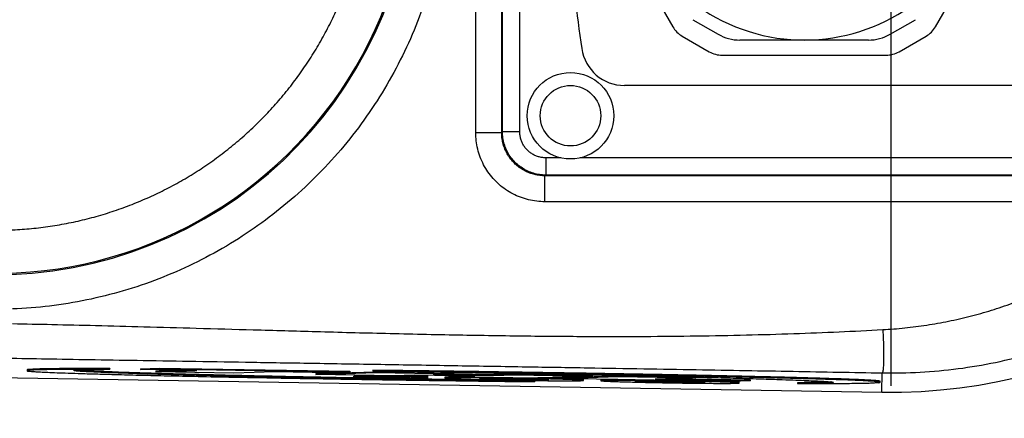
# Model space of a CAD drawing. Extents: x 0 to 594, y 0 to 420.
# Tile 55 of 67: x 295 to 317, y 340 to 349. Entities that reach past the tile are written whole.
import ezdxf

# ---------------------------------------------------------------- set-up
doc = ezdxf.new("R2010")
doc.units = 0
doc.header["$LTSCALE"] = 32.67
doc.linetypes.add('CENTER', pattern=[0.6, 0.375, -0.075, 0.075, -0.075])
doc.layers.get('0').update_dxf_attribs({"linetype": 'CONTINUOUS'})
doc.layers.add('DEFAULT_1', color=7, linetype='CENTER')

msp = doc.modelspace()

# ---------------------------------------------------------------- linework, layer by layer
at = {"color": 9, "linetype": 'CONTINUOUS'}
for p, q in [((305.22792, 346.7321), (305.22792, 359.51183)), ((305.82783, 346.73211), (305.82783, 359.51181)), ((305.84559, 346.74986), (305.84559, 359.49404)), ((306.24553, 346.74986), (306.24553, 359.49407)), ((305.22792, 346.7321), (305.82783, 346.7321)), ((305.82783, 346.73211), (305.84559, 346.74986)), ((306.24553, 346.74986), (305.84559, 346.74986)), ((306.84544, 346.14995), (306.84544, 345.75002)), ((307.19335, 346.14995), (306.84544, 346.14995)), ((319.59335, 346.14995), (307.64173, 346.14995)), ((306.82768, 345.13235), (306.82768, 345.73226)), ((306.8277, 345.73226), (306.84547, 345.75002)), ((321.41141, 345.73226), (306.8277, 345.73226)), ((322.9113, 345.75002), (306.84547, 345.75002)), ((321.41141, 345.13235), (306.82768, 345.13235)), ((295.95103, 341.2329), (295.95103, 341.22385)), ((314.61092, 340.72624), (314.61837, 341.17332)), ((314.47339, 340.99414), (314.47339, 340.97413))]:
    msp.add_line(p, q, dxfattribs=at)
at = {"color": 7, "linetype": 'CONTINUOUS'}
for p, q in [((307.88631, 352.46312), (309.78135, 349.18081)), ((315.85374, 349.18081), (316.57032, 350.42197)), ((310.24586, 349.34421), (310.83175, 349.00594)), ((314.80333, 349.00594), (315.38923, 349.34421)), ((310.00096, 348.9612), (310.6225, 348.60235)), ((314.30333, 348.87197), (311.33175, 348.87197)), ((315.01258, 348.60235), (315.63412, 348.9612)), ((310.9225, 348.52197), (314.71258, 348.52197)), ((319.10693, 347.82197), (308.66623, 347.82197)), ((254.62759, 341.7261), (314.61092, 340.72624)), ((294.85839, 341.2437), (294.85839, 341.22369)), ((296.77047, 341.2762), (296.77047, 341.25619)), ((297.48078, 341.27016), (297.91754, 341.28383)), ((297.48078, 341.27016), (297.48078, 341.25015)), ((297.48078, 341.25015), (297.91754, 341.26382)), ((298.78078, 341.22848), (297.48078, 341.25015)), ((297.83446, 341.21887), (298.36368, 341.23543)), ((297.83446, 341.19887), (298.78078, 341.22848)), ((297.83446, 341.21887), (297.83446, 341.19887)), ((299.63446, 341.16886), (297.83446, 341.19887)), ((297.91754, 341.28383), (297.91754, 341.26382)), ((297.91754, 341.28383), (302.31754, 341.21048)), ((297.91754, 341.26382), (302.31754, 341.19048)), ((300.58078, 341.19848), (299.63446, 341.16886)), ((301.88078, 341.17681), (300.58078, 341.19848)), ((301.53446, 341.1572), (302.91754, 341.20048)), ((301.53446, 341.13719), (302.91754, 341.18047)), ((301.53446, 341.1572), (301.53446, 341.13719)), ((303.33446, 341.10719), (301.53446, 341.13719)), ((302.31754, 341.19048), (301.88078, 341.17681)), ((302.31754, 341.21048), (302.31754, 341.19048)), ((302.41316, 341.06639), (302.41316, 341.09687)), ((302.41754, 341.10756), (302.48324, 341.12138)), ((302.41754, 341.08756), (302.51754, 341.10858)), ((302.41754, 341.10756), (302.41754, 341.08756)), ((302.91754, 341.07922), (302.41754, 341.08756)), ((302.51754, 341.1208), (302.51754, 341.10858)), ((302.51754, 341.10858), (304.11754, 341.08191)), ((302.84709, 341.23285), (302.84709, 341.21284)), ((302.91754, 341.20048), (302.91754, 341.18047)), ((302.91754, 341.20048), (304.71754, 341.17048)), ((302.91754, 341.18047), (304.71754, 341.15047)), ((303.12754, 341.08794), (303.11125, 341.08452)), ((304.11754, 341.07144), (303.12754, 341.08794)), ((303.80762, 341.12199), (303.33446, 341.10719)), ((303.49678, 341.11227), (304.11754, 341.10192)), ((305.20762, 341.09866), (303.80762, 341.12199)), ((304.11754, 341.05224), (304.11754, 341.10192)), ((304.71754, 341.15047), (304.24438, 341.13566)), ((304.24438, 341.13566), (305.64438, 341.11233)), ((304.66148, 341.14872), (305.64438, 341.13233)), ((304.71754, 341.17048), (304.71754, 341.15047)), ((304.73446, 341.10386), (304.79052, 341.10561)), ((304.73446, 341.10386), (304.73446, 341.08385)), ((304.73446, 341.08385), (305.20762, 341.09866)), ((306.53446, 341.05385), (304.73446, 341.08385)), ((305.64438, 341.13233), (306.11754, 341.14714)), ((305.64438, 341.13233), (305.64438, 341.11233)), ((305.64438, 341.11233), (306.11754, 341.12713)), ((306.11754, 341.14714), (306.11754, 341.12713)), ((306.11754, 341.14714), (307.91754, 341.11714)), ((306.11754, 341.12713), (307.91754, 341.09713)), ((307.91754, 341.09713), (306.53446, 341.05385)), ((307.13446, 341.06385), (308.51754, 341.10713)), ((307.13446, 341.04384), (308.51754, 341.08713)), ((307.91754, 341.11714), (307.91754, 341.09713)), ((308.51754, 341.10713), (308.51754, 341.08713)), ((308.51754, 341.10713), (310.14969, 341.07993)), ((308.51754, 341.08713), (310.31754, 341.05712)), ((304.51754, 341.07256), (304.51754, 341.05255)), ((306.588, 340.98939), (306.588, 340.96939)), ((307.13446, 341.06385), (307.13446, 341.04384)), ((311.13446, 340.97717), (307.13446, 341.04384)), ((307.71754, 340.99921), (307.71754, 341.01922)), ((308.11754, 341.01255), (308.11754, 340.99254)), ((310.31754, 341.05712), (309.37122, 341.02751)), ((309.37122, 341.02751), (311.57122, 340.99084)), ((309.78832, 341.04056), (311.57122, 341.01084)), ((310.31754, 341.07713), (310.31754, 341.05712)), ((311.57122, 340.99084), (311.13446, 340.97717)), ((311.31754, 340.9392), (311.31754, 340.95921)), ((311.57122, 341.01084), (311.57122, 340.99084)), ((312.66462, 340.94604), (312.66462, 340.92604)), ((314.5767, 340.95854), (314.5767, 340.97854))]:
    msp.add_line(p, q, dxfattribs=at)
for radius in [1, 0.7]:
    msp.add_circle((307.41754, 347.12197), radius, dxfattribs=at)
at = {"color": 9, "linetype": 'CONTINUOUS'}
for radius, start, end in [(9.64865, 269.045019, 90.954982), (9.67713, 272.153443, 87.846557)]:
    msp.add_arc((294.1267, 353.12197), radius, start, end, dxfattribs=at)
at = {"color": 7, "linetype": 'CONTINUOUS'}
for centre, radius, start, end in [((312.81754, 353.12197), 4.25, 39.521488, 320.556305), ((337.34567, 353.12197), 30, 183.822554, 188.527023), ((310.30096, 349.48081), 0.6, 210, 240), ((315.33412, 349.48081), 0.6, 300, 330), ((311.33175, 349.87197), 1, 240, 270), ((314.30333, 349.87197), 1, 270, 300), ((308.66623, 348.82197), 1, 188.527023, 270), ((310.9225, 349.12197), 0.6, 240, 270), ((314.71258, 349.12197), 0.6, 270, 300), ((314.81754, 353.12197), 12.39745, 269.045026, 334.690528)]:
    msp.add_arc(centre, radius, start, end, dxfattribs=at)
at = {"color": 9, "linetype": 'CONTINUOUS'}
for points, knots in [([(294.52038, 363.59157), (294.80817, 363.58075), (295.38441, 363.53524), (296.24112, 363.39566), (297.085, 363.18518), (297.90852, 362.90548), (298.70557, 362.55876), (299.47099, 362.14736), (300.19989, 361.67391), (300.8872, 361.14163), (301.52803, 360.5543), (302.11799, 359.91598), (302.65307, 359.231), (303.12962, 358.50404), (303.54434, 357.74012), (303.89438, 356.94449), (304.17734, 356.12262), (304.39128, 355.28013), (304.53473, 354.42282), (304.6067, 353.55658), (304.6067, 352.68736), (304.53473, 351.82112), (304.39128, 350.96381), (304.17734, 350.12133), (303.89438, 349.29945), (303.54435, 348.50383), (303.12963, 347.7399), (302.65308, 347.01295), (302.118, 346.32796), (301.52804, 345.68964), (300.88721, 345.10231), (300.1999, 344.57003), (299.471, 344.09658), (298.70558, 343.68518), (297.90854, 343.33845), (297.08501, 343.05875), (296.24113, 342.84828), (295.38442, 342.70869), (294.80817, 342.66318), (294.52038, 342.65236)], [0, 0, 0, 0, 0.02690045, 0.05391976, 0.08098908, 0.10804437, 0.13506519, 0.16208404, 0.18911934, 0.21615833, 0.24319105, 0.27022129, 0.29725364, 0.32428721, 0.35132014, 0.37835263, 0.40538516, 0.432418, 0.45945071, 0.48648347, 0.51351608, 0.54054884, 0.56758156, 0.59461439, 0.62164693, 0.64867941, 0.67571235, 0.70274592, 0.72977827, 0.75680851, 0.78384121, 0.81088019, 0.83791553, 0.86493444, 0.89195521, 0.91901034, 0.94607964, 0.97309914, 1, 1, 1, 1]), ([(293.98255, 344.47436), (294.05518, 344.47315), (294.20048, 344.47256), (294.41839, 344.47717), (294.63611, 344.48726), (294.85352, 344.50284), (295.07045, 344.52389), (295.28678, 344.55039), (295.50237, 344.58234), (295.71709, 344.61971), (295.93081, 344.66249), (296.14338, 344.71063), (296.35467, 344.76411), (296.56453, 344.82289), (296.77285, 344.88695), (296.97948, 344.95623), (297.18431, 345.0307), (297.3872, 345.1103), (297.58802, 345.19499), (297.78663, 345.28472), (297.98293, 345.37941), (298.17678, 345.47903), (298.36805, 345.5835), (298.55663, 345.69275), (298.7424, 345.80671), (298.92524, 345.92533), (299.10504, 346.04852), (299.28169, 346.1762), (299.45506, 346.30829), (299.62504, 346.4447), (299.79153, 346.58535), (299.95441, 346.73014), (300.1136, 346.879), (300.26899, 347.03182), (300.42048, 347.18851), (300.56798, 347.34896), (300.71138, 347.51308), (300.8506, 347.68076), (300.98556, 347.85189), (301.11616, 348.02638), (301.24233, 348.2041), (301.36398, 348.38495), (301.48104, 348.5688), (301.59342, 348.75555), (301.70107, 348.94506), (301.8039, 349.13723), (301.90187, 349.33193), (301.99489, 349.52904), (302.08292, 349.72843), (302.1659, 349.92997), (302.24377, 350.13353), (302.31649, 350.339), (302.38401, 350.54623), (302.44629, 350.7551), (302.50328, 350.96547), (302.55495, 351.1772), (302.60127, 351.39016), (302.64222, 351.60422), (302.67775, 351.81925), (302.70786, 352.03511), (302.73252, 352.25166), (302.75171, 352.46876), (302.76543, 352.68627), (302.77367, 352.90405), (302.77641, 353.12197), (302.77367, 353.33991), (302.76543, 353.5577), (302.75171, 353.77523), (302.73251, 353.99233), (302.70785, 354.20888), (302.67774, 354.42473), (302.64221, 354.63976), (302.60126, 354.85382), (302.55494, 355.06679), (302.50327, 355.27851), (302.44627, 355.48887), (302.384, 355.69773), (302.31648, 355.90496), (302.24376, 356.11041), (302.1659, 356.31397), (302.08292, 356.5155), (301.9949, 356.71488), (301.90188, 356.91198), (301.80392, 357.10668), (301.70108, 357.29885), (301.59344, 357.48836), (301.48106, 357.6751), (301.36401, 357.85894), (301.24235, 358.03979), (301.11618, 358.21752), (300.98557, 358.39202), (300.85061, 358.56316), (300.71138, 358.73085), (300.56797, 358.89497), (300.42047, 359.05543), (300.26897, 359.21213), (300.11357, 359.36496), (299.95437, 359.51382), (299.79148, 359.65862), (299.625, 359.79926), (299.45502, 359.93567), (299.28165, 360.06776), (299.10501, 360.19544), (298.92522, 360.31862), (298.74238, 360.43723), (298.55661, 360.55119), (298.36803, 360.66044), (298.17675, 360.76492), (297.98288, 360.86454), (297.78656, 360.95925), (297.58793, 361.04898), (297.38711, 361.13366), (297.18423, 361.21326), (296.97941, 361.28773), (296.77277, 361.35701), (296.56444, 361.42106), (296.35457, 361.47985), (296.14329, 361.53332), (295.93073, 361.58146), (295.71703, 361.62423), (295.50231, 361.6616), (295.28672, 361.69354), (295.07039, 361.72005), (294.85347, 361.7411), (294.63608, 361.75667), (294.41837, 361.76676), (294.20047, 361.77137), (294.05518, 361.77078), (293.98255, 361.76957)], [0, 0, 0, 0, 0.00793627, 0.01587318, 0.02381028, 0.03174733, 0.03968408, 0.04762047, 0.05555665, 0.06349321, 0.07143004, 0.07936678, 0.08730326, 0.09523955, 0.10317573, 0.111112, 0.11904847, 0.12698493, 0.13492121, 0.14285744, 0.15079382, 0.1587303, 0.16666668, 0.17460286, 0.18253901, 0.19047535, 0.19841207, 0.20634904, 0.214286, 0.22222265, 0.23015885, 0.23809486, 0.24603101, 0.25396741, 0.26190398, 0.2698406, 0.27777704, 0.28571319, 0.29364942, 0.30158591, 0.30952264, 0.31745958, 0.32539648, 0.33333305, 0.34126939, 0.34920614, 0.35714313, 0.36508017, 0.3730171, 0.38095377, 0.38889006, 0.39682663, 0.40476353, 0.41270039, 0.42063705, 0.42857349, 0.43650967, 0.44444585, 0.4523823, 0.46031889, 0.46825538, 0.47619171, 0.48412789, 0.492064, 0.50000025, 0.50793679, 0.51587354, 0.52381031, 0.53174694, 0.53968337, 0.54761969, 0.55555602, 0.56349243, 0.57142876, 0.57936501, 0.58730124, 0.59523761, 0.60317412, 0.61111058, 0.61904681, 0.62698299, 0.63491931, 0.64285585, 0.65079263, 0.65872948, 0.66666605, 0.67460226, 0.68253876, 0.69047558, 0.69841259, 0.70634965, 0.71428653, 0.72222301, 0.73015958, 0.7380965, 0.74603352, 0.75397037, 0.76190699, 0.7698433, 0.77777943, 0.78571585, 0.79365251, 0.80158922, 0.80952576, 0.81746196, 0.82539782, 0.83333389, 0.84127073, 0.84920811, 0.85714556, 0.86508258, 0.87301885, 0.88095468, 0.88889061, 0.89682703, 0.90476377, 0.91270042, 0.92063669, 0.92857284, 0.93650921, 0.94444567, 0.95238199, 0.96031823, 0.96825453, 0.97619099, 0.98412756, 0.99206378, 1, 1, 1, 1]), ([(306.82768, 345.13235), (306.76421, 345.13235), (306.63636, 345.13996), (306.4466, 345.17437), (306.26106, 345.23182), (306.0835, 345.3115), (305.9171, 345.41198), (305.76441, 345.53156), (305.6274, 345.66853), (305.50781, 345.82116), (305.40731, 345.98748), (305.32758, 346.165), (305.27005, 346.35059), (305.23556, 346.54053), (305.22793, 346.66854), (305.22792, 346.7321)], [0, 0, 0, 0, 0.07581604, 0.15256696, 0.22984526, 0.30726376, 0.38447993, 0.46146989, 0.53837611, 0.61534668, 0.69253395, 0.76993736, 0.84724359, 0.92406549, 1, 1, 1, 1]), ([(306.8277, 345.73226), (306.78801, 345.73225), (306.70807, 345.73699), (306.58944, 345.75849), (306.47347, 345.79438), (306.36249, 345.84417), (306.2585, 345.90695), (306.16307, 345.98168), (306.07744, 346.06728), (306.0027, 346.16267), (305.9399, 346.26662), (305.89007, 346.37758), (305.85413, 346.49359), (305.83259, 346.61234), (305.82783, 346.69237), (305.82783, 346.73211)], [0, 0, 0, 0, 0.07585128, 0.15260479, 0.22988019, 0.30729053, 0.38449408, 0.4614688, 0.53836159, 0.61532132, 0.69250094, 0.76990084, 0.84720843, 0.92403646, 1, 1, 1, 1]), ([(306.84547, 345.75002), (306.79792, 345.75002), (306.70268, 345.75683), (306.56283, 345.78727), (306.42871, 345.8373), (306.30308, 345.9059), (306.18849, 345.99169), (306.08727, 346.0929), (306.00148, 346.2075), (305.93288, 346.33313), (305.88285, 346.46725), (305.85241, 346.60709), (305.8456, 346.70232), (305.84559, 346.74986)], [0, 0, 0, 0, 0.09090396, 0.18181504, 0.27273067, 0.36363937, 0.45455073, 0.54546325, 0.63637482, 0.72728361, 0.81819896, 0.90911051, 1, 1, 1, 1]), ([(306.84544, 346.14995), (306.81692, 346.14996), (306.75979, 346.15403), (306.67588, 346.17228), (306.59539, 346.20229), (306.52, 346.24345), (306.45123, 346.29493), (306.39049, 346.35567), (306.33902, 346.42444), (306.29787, 346.49982), (306.26786, 346.58031), (306.24961, 346.66421), (306.24553, 346.72135), (306.24553, 346.74986)], [0, 0, 0, 0, 0.09086182, 0.18178156, 0.27270652, 0.36362623, 0.45455049, 0.54547259, 0.63639042, 0.72730341, 0.818222, 0.90913688, 1, 1, 1, 1]), ([(314.63504, 342.17342), (314.71989, 342.17813), (314.88956, 342.18962), (315.1437, 342.21306), (315.39746, 342.24272), (315.65068, 342.27858), (315.90324, 342.32065), (316.15488, 342.36888), (316.40524, 342.4232), (316.6539, 342.48351), (316.90059, 342.5497), (317.14517, 342.62167), (317.38748, 342.69935), (317.62742, 342.78264), (317.86484, 342.87146), (318.09962, 342.96572), (318.33165, 343.06531), (318.56081, 343.17015), (318.78699, 343.28013), (319.01008, 343.39516), (319.22998, 343.51513), (319.44659, 343.63995), (319.6598, 343.76951), (319.86954, 343.9037), (320.0757, 344.04243), (320.2782, 344.18559), (320.47696, 344.33307), (320.67189, 344.48477), (320.86293, 344.64057), (321.05, 344.80038), (321.23302, 344.96408), (321.35242, 345.07585), (321.41141, 345.13235)], [0, 0, 0, 0, 0.03376213, 0.06756081, 0.10139188, 0.13525908, 0.16916338, 0.20310907, 0.23705124, 0.27093682, 0.30476051, 0.33852158, 0.37221925, 0.40585281, 0.43942162, 0.47292517, 0.506363, 0.53973476, 0.57304017, 0.60627908, 0.63945138, 0.67255706, 0.7055962, 0.73856894, 0.77147549, 0.80431615, 0.83709127, 0.86980125, 0.90244657, 0.93502774, 0.96754535, 1, 1, 1, 1]), ([(314.61837, 341.17332), (314.91171, 341.1681), (315.49909, 341.17924), (316.37644, 341.26074), (317.24561, 341.4066), (318.10173, 341.61605), (318.94008, 341.88795), (319.75606, 342.22078), (320.54521, 342.6127), (321.30322, 343.06154), (322.026, 343.56483), (322.70959, 344.11976), (323.13691, 344.52225), (323.34277, 344.73097)], [0, 0, 0, 0, 0.09090414, 0.1818324, 0.27277556, 0.36372417, 0.45466954, 0.54560489, 0.63652529, 0.72742723, 0.81830827, 0.90916646, 1, 1, 1, 1]), ([(294.52038, 342.31261), (294.82546, 342.30693), (295.46692, 342.29383), (296.47883, 342.27018), (297.5904, 342.24127), (298.80489, 342.20747), (300.13246, 342.16936), (301.59107, 342.12811), (303.17083, 342.0868), (304.7961, 342.05124), (306.35757, 342.02691), (307.79001, 342.01545), (309.09735, 342.01582), (310.31482, 342.02698), (311.4652, 342.04838), (312.5609, 342.07966), (313.61169, 342.12057), (314.29798, 342.15473), (314.63504, 342.17342)], [0, 0, 0, 0, 0.04549512, 0.09565967, 0.15091496, 0.2112851, 0.27680705, 0.34893466, 0.42884762, 0.5124269, 0.59131593, 0.66168694, 0.72600457, 0.78623645, 0.8432134, 0.89755112, 0.94966803, 1, 1, 1, 1]), ([(314.63504, 342.17342), (314.63764, 342.12653), (314.64232, 342.03365), (314.64778, 341.89658), (314.65155, 341.76498), (314.65358, 341.64149), (314.65381, 341.52856), (314.6523, 341.42853), (314.649, 341.3431), (314.64431, 341.27485), (314.63779, 341.22273), (314.6313, 341.19231), (314.62344, 341.17446), (314.61837, 341.17332)], [0, 0, 0, 0, 0.14011727, 0.27744135, 0.40923603, 0.53287805, 0.64591152, 0.7461002, 0.83147849, 0.9004048, 0.95163409, 0.98449569, 1, 1, 1, 1]), ([(294.50682, 341.51199), (294.81189, 341.50691), (295.45337, 341.49626), (296.46539, 341.47951), (297.57713, 341.46116), (298.79184, 341.44115), (300.11982, 341.41929), (301.57873, 341.39527), (303.15847, 341.3692), (304.78381, 341.34225), (306.34533, 341.31619), (307.77784, 341.2921), (309.08475, 341.26993), (310.30162, 341.24909), (311.45127, 341.22922), (312.5461, 341.21011), (313.59585, 341.19159), (314.28159, 341.17936), (314.61837, 341.17332)], [0, 0, 0, 0, 0.0455059, 0.09568839, 0.15096028, 0.21134081, 0.27688316, 0.34905077, 0.42896194, 0.51252937, 0.5914975, 0.66188999, 0.72621532, 0.78644719, 0.84340768, 0.89770819, 0.94976198, 1, 1, 1, 1])]:
    msp.add_open_spline(points, degree=3, knots=knots, dxfattribs=at)
at = {"color": 7, "linetype": 'CONTINUOUS'}
for points, knots in [([(294.86171, 341.22187), (294.86158, 341.22165), (294.85719, 341.21321), (294.92013, 341.21702), (294.93989, 341.20988), (294.96169, 341.2081)], [0, 0, 0, 0, 0.00905516, 0.35785792, 1, 1, 1, 1]), ([(296.77047, 341.2762), (296.64962, 341.27618), (296.4212, 341.27595), (296.09741, 341.2749), (295.8108, 341.27326), (295.55954, 341.27077), (295.34423, 341.2682), (295.16584, 341.26334), (295.0301, 341.26214), (294.93294, 341.25106), (294.88533, 341.2565), (294.86123, 341.24431), (294.8597, 341.24253)], [0, 0, 0, 0, 0.18955446, 0.3582947, 0.50786041, 0.63915882, 0.75232605, 0.84590705, 0.91819887, 0.9674217, 0.99403564, 1, 1, 1, 1]), ([(295.93844, 341.25393), (295.86998, 341.25353), (295.72887, 341.25254), (295.52262, 341.25024), (295.32846, 341.24807), (295.1621, 341.24263), (295.02712, 341.24372), (294.93513, 341.22744), (294.88202, 341.23979), (294.86717, 341.22772)], [0, 0, 0, 0, 0.19160808, 0.39490058, 0.57740278, 0.73463699, 0.86185478, 0.95192077, 1, 1, 1, 1]), ([(294.96169, 341.2081), (294.99624, 341.20527), (295.07763, 341.19986), (295.21887, 341.19226), (295.39978, 341.18407), (295.62393, 341.17522), (295.89665, 341.16562), (296.22404, 341.15522), (296.61239, 341.14394), (297.06774, 341.13177), (297.59946, 341.11861), (298.21996, 341.10433), (298.94107, 341.08889), (299.7533, 341.07269), (300.61781, 341.05662), (301.47789, 341.04164), (302.29539, 341.02822), (303.06283, 341.0163), (303.79473, 341.00551), (304.50558, 340.99554), (305.20509, 340.98624), (305.89817, 340.9775), (306.35843, 340.97203), (306.588, 340.96939)], [0, 0, 0, 0, 0.00894246, 0.02104123, 0.03648654, 0.05566022, 0.07890937, 0.10688323, 0.14015985, 0.17913385, 0.22439096, 0.27737096, 0.33924722, 0.41045783, 0.4869434, 0.56230363, 0.63236391, 0.69786356, 0.76030392, 0.82119183, 0.88125864, 0.9407727, 1, 1, 1, 1]), ([(295.93939, 341.22991), (295.93928, 341.23004), (295.93583, 341.23482), (295.95247, 341.23546), (295.96578, 341.23614)], [0, 0, 0, 0, 0.0265314, 1, 1, 1, 1]), ([(302.41258, 341.03617), (302.15846, 341.04091), (301.62974, 341.05104), (300.82758, 341.06736), (300.02876, 341.08472), (299.28826, 341.102), (298.63787, 341.11832), (298.08424, 341.1333), (297.61737, 341.14697), (297.22587, 341.15943), (296.89968, 341.17082), (296.63111, 341.18125), (296.41317, 341.19076), (296.24026, 341.19959), (296.10849, 341.20748), (296.01666, 341.21512), (295.96832, 341.22012), (295.95103, 341.22385)], [0, 0, 0, 0, 0.1179417, 0.24539146, 0.37231054, 0.48870927, 0.58910304, 0.67421238, 0.74570796, 0.80583843, 0.8559752, 0.8971672, 0.93055573, 0.95720167, 0.97751581, 0.99178947, 1, 1, 1, 1]), ([(295.96578, 341.23614), (295.99833, 341.23782), (296.03859, 341.24328), (296.16115, 341.24667), (296.31361, 341.25099), (296.52535, 341.25405), (296.6822, 341.25556), (296.77047, 341.25619)], [0, 0, 0, 0, 0.082947, 0.2191777, 0.41311284, 0.67106547, 1, 1, 1, 1]), ([(296.77047, 341.25619), (296.67677, 341.25618), (296.49394, 341.25603), (296.22688, 341.25537), (296.05353, 341.25459), (295.9693, 341.25411)], [0, 0, 0, 0, 0.35085954, 0.68461527, 1, 1, 1, 1]), ([(297.83334, 341.1607), (297.76019, 341.16284), (297.55499, 341.16897), (297.24116, 341.17893), (296.9118, 341.19039), (296.64243, 341.20079), (296.4236, 341.21028), (296.24866, 341.21914), (296.11392, 341.22709), (296.03297, 341.23377), (295.99665, 341.23725), (295.99213, 341.23772)], [0, 0, 0, 0, 0.11913074, 0.33415955, 0.51111726, 0.65557224, 0.77297199, 0.86765789, 0.94073014, 0.99260106, 1, 1, 1, 1]), ([(302.41297, 341.05617), (302.19277, 341.06027), (301.70077, 341.06967), (300.9333, 341.08516), (300.12881, 341.10249), (299.37162, 341.11999), (298.69889, 341.13673), (298.19703, 341.15022), (297.91967, 341.15817), (297.83334, 341.1607)], [0, 0, 0, 0, 0.14422911, 0.32227003, 0.50272584, 0.67121153, 0.81828553, 0.94343711, 1, 1, 1, 1]), ([(304.71806, 341.20948), (304.55895, 341.21162), (304.16708, 341.21679), (303.54343, 341.22465), (303.07888, 341.23018), (302.84709, 341.23285)], [0, 0, 0, 0, 0.2551327, 0.62833717, 1, 1, 1, 1]), ([(304.7178, 341.18947), (304.55461, 341.19167), (304.1607, 341.19687), (303.56066, 341.20443), (303.12381, 341.20964), (302.91768, 341.21203)], [0, 0, 0, 0, 0.27196795, 0.65648156, 1, 1, 1, 1]), ([(303.51737, 341.07585), (303.51675, 341.07586), (303.47379, 341.0769), (303.38594, 341.07894), (303.25119, 341.08181), (303.15877, 341.08362), (303.11125, 341.08452)], [0, 0, 0, 0, 0.00457267, 0.3173641, 0.64898039, 1, 1, 1, 1]), ([(304.71778, 341.18561), (304.77169, 341.18476), (305.05494, 341.18028), (305.36403, 341.17523), (305.6192, 341.17094), (305.64504, 341.1705)], [0, 0, 0, 0, 0.17441094, 0.91641631, 1, 1, 1, 1]), ([(306.11788, 341.16965), (305.95683, 341.17205), (305.55978, 341.17785), (305.09309, 341.18439), (304.78744, 341.18854), (304.7178, 341.18947)], [0, 0, 0, 0, 0.34508917, 0.85076385, 1, 1, 1, 1]), ([(310.31834, 341.11676), (310.13232, 341.12054), (309.64982, 341.13011), (308.87336, 341.14461), (308.00858, 341.15973), (307.18345, 341.17332), (306.4074, 341.1854), (305.66728, 341.19634), (305.10817, 341.20419), (304.79391, 341.20846), (304.71806, 341.20948)], [0, 0, 0, 0, 0.0996534, 0.25848799, 0.4159513, 0.56291117, 0.70050231, 0.83166147, 0.9593723, 1, 1, 1, 1]), ([(306.11781, 341.16239), (306.16928, 341.16149), (306.46596, 341.15628), (307.02245, 341.14619), (307.57097, 341.13568), (307.87427, 341.12967), (307.91778, 341.1288)], [0, 0, 0, 0, 0.08578633, 0.49447268, 0.92748072, 1, 1, 1, 1]), ([(307.91794, 341.14111), (307.65244, 341.14559), (307.13331, 341.15411), (306.53329, 341.16343), (306.19876, 341.16845), (306.11788, 341.16965)], [0, 0, 0, 0, 0.44248483, 0.86519741, 1, 1, 1, 1]), ([(308.51774, 341.11656), (308.54919, 341.1159), (308.85417, 341.10951), (309.40974, 341.09743), (309.97836, 341.08416), (310.27348, 341.07695), (310.31801, 341.07585)], [0, 0, 0, 0, 0.05241901, 0.50819448, 0.92578569, 1, 1, 1, 1]), ([(310.31794, 341.09676), (310.11161, 341.10095), (309.60896, 341.11089), (309.00896, 341.12205), (308.61529, 341.12906), (308.51796, 341.13077)], [0, 0, 0, 0, 0.34388222, 0.83777955, 1, 1, 1, 1]), ([(314.47201, 340.97424), (314.4379, 340.97702), (314.35695, 340.9824), (314.21612, 340.98997), (314.03512, 340.99817), (313.81083, 341.00703), (313.53792, 341.01662), (313.21028, 341.02704), (312.82169, 341.03832), (312.36611, 341.05049), (311.83408, 341.06366), (311.21308, 341.07794), (310.69769, 341.08898), (310.38778, 341.09534), (310.31794, 341.09676)], [0, 0, 0, 0, 0.02469688, 0.0585623, 0.10180074, 0.15548047, 0.2205823, 0.29892307, 0.39209763, 0.50119792, 0.62789041, 0.77625155, 0.94957293, 1, 1, 1, 1]), ([(314.47339, 340.99414), (314.43617, 340.99718), (314.34914, 341.00289), (314.20009, 341.01077), (314.01374, 341.01907), (313.7895, 341.02781), (313.52368, 341.03709), (313.20956, 341.04705), (312.83771, 341.05787), (312.39781, 341.06968), (311.87757, 341.08262), (311.26437, 341.09681), (310.7341, 341.10822), (310.40702, 341.11495), (310.31834, 341.11676)], [0, 0, 0, 0, 0.0269561, 0.06293384, 0.10771111, 0.1615664, 0.22488088, 0.29966126, 0.38836539, 0.49334416, 0.61723687, 0.76391357, 0.93598641, 1, 1, 1, 1]), ([(302.91696, 341.04694), (302.78275, 341.04935), (302.61475, 341.05242), (302.44676, 341.05554), (302.41297, 341.05617)], [0, 0, 0, 0, 0.7988676, 1, 1, 1, 1]), ([(302.41316, 341.06639), (302.47346, 341.06502), (302.5985, 341.06234), (302.78966, 341.05868), (302.98581, 341.05534), (303.1793, 341.05247), (303.36281, 341.05015), (303.52999, 341.04845), (303.67688, 341.04733), (303.80128, 341.04683), (303.90469, 341.0467), (303.98348, 341.04734), (304.0496, 341.04756), (304.07863, 341.04981), (304.11439, 341.04934), (304.11383, 341.0509)], [0, 0, 0, 0, 0.10642251, 0.22069219, 0.33736734, 0.45256644, 0.56214573, 0.66117516, 0.74763509, 0.82116127, 0.88123541, 0.92854743, 0.96424666, 0.9880477, 1, 1, 1, 1]), ([(303.50041, 341.06087), (303.48733, 341.06028), (303.47161, 341.06044), (303.42947, 341.05994), (303.38247, 341.06007), (303.32498, 341.06028), (303.26002, 341.06077), (303.18764, 341.06147), (303.1096, 341.0624), (303.02753, 341.06352), (302.94294, 341.06481), (302.85727, 341.06627), (302.77226, 341.06786), (302.68997, 341.06954), (302.61214, 341.07129), (302.53989, 341.07307), (302.47554, 341.07485), (302.43534, 341.0761), (302.4172, 341.07672)], [0, 0, 0, 0, 0.02536123, 0.06169372, 0.10659615, 0.15927543, 0.21961474, 0.28689276, 0.35957915, 0.43577518, 0.514158, 0.59383517, 0.67304402, 0.74960719, 0.82174579, 0.88862152, 0.94974122, 1, 1, 1, 1]), ([(306.588, 340.96939), (306.36263, 340.9724), (305.91183, 340.97863), (305.23428, 340.98857), (304.55282, 340.99913), (303.86201, 341.01042), (303.15301, 341.02262), (302.67331, 341.03131), (302.42837, 341.03587)], [0, 0, 0, 0, 0.16253622, 0.32511441, 0.48864698, 0.65401822, 0.82333841, 1, 1, 1, 1]), ([(304.11716, 341.02629), (304.05059, 341.02738), (303.75511, 341.03228), (303.35505, 341.03913), (303.02155, 341.04506), (302.91696, 341.04694)], [0, 0, 0, 0, 0.16639315, 0.73856033, 1, 1, 1, 1]), ([(302.91754, 341.07922), (302.94696, 341.07873), (303.00427, 341.07773), (303.08773, 341.07612), (303.16607, 341.07448), (303.23871, 341.07281), (303.30507, 341.07114), (303.36412, 341.0695), (303.41507, 341.06787), (303.4552, 341.06646), (303.48025, 341.06526), (303.48945, 341.06482)], [0, 0, 0, 0, 0.1543049, 0.30052196, 0.43777324, 0.56515366, 0.68160983, 0.78571114, 0.87535486, 0.94753963, 1, 1, 1, 1]), ([(303.48945, 341.06482), (303.49531, 341.06454), (303.50301, 341.06416), (303.51686, 341.06282), (303.51727, 341.0624), (303.51725, 341.06234)], [0, 0, 0, 0, 0.65686989, 0.95048262, 1, 1, 1, 1]), ([(304.1016, 341.05505), (304.08765, 341.0582), (304.06371, 341.05647), (304.0074, 341.06141), (303.93594, 341.0634), (303.8459, 341.06687), (303.74377, 341.06989), (303.63289, 341.07298), (303.55653, 341.0749), (303.51737, 341.07585)], [0, 0, 0, 0, 0.05743506, 0.14815953, 0.27388701, 0.43102059, 0.60800601, 0.79899193, 1, 1, 1, 1]), ([(304.11383, 341.0509), (304.11382, 341.05095), (304.11319, 341.05201), (304.10691, 341.05385), (304.1016, 341.05505)], [0, 0, 0, 0, 0.04700251, 1, 1, 1, 1]), ([(305.31708, 341.00742), (305.29792, 341.00771), (305.05594, 341.01134), (304.78925, 341.01547), (304.54172, 341.01941), (304.51701, 341.0198)], [0, 0, 0, 0, 0.07184475, 0.90733543, 1, 1, 1, 1]), ([(304.51754, 341.05255), (304.51754, 341.04885), (304.54021, 341.05134), (304.56509, 341.04414), (304.62459, 341.04335), (304.70047, 341.03849), (304.80318, 341.03488), (304.92939, 341.03034), (305.08039, 341.02582), (305.21217, 341.02222), (305.29346, 341.02016), (305.31657, 341.01958)], [0, 0, 0, 0, 0.01388855, 0.0547495, 0.12317293, 0.22046246, 0.34723221, 0.50556234, 0.69510101, 0.91330996, 1, 1, 1, 1]), ([(305.31754, 341.05887), (305.29403, 341.05907), (305.21238, 341.05972), (305.08025, 341.06052), (304.9293, 341.06103), (304.80312, 341.0607), (304.70041, 341.06051), (304.62459, 341.05819), (304.56505, 341.05936), (304.54308, 341.05375), (304.5283, 341.055)], [0, 0, 0, 0, 0.0893715, 0.3103252, 0.502281, 0.66266573, 0.79104588, 0.88949006, 0.95871388, 1, 1, 1, 1]), ([(304.73448, 341.08046), (304.72639, 341.08038), (304.69068, 341.07992), (304.63616, 341.07831), (304.57106, 341.07989), (304.54673, 341.07353), (304.53003, 341.07518)], [0, 0, 0, 0, 0.11901281, 0.52693476, 0.82035413, 1, 1, 1, 1]), ([(304.91484, 341.08088), (304.88246, 341.08087), (304.82246, 341.08078), (304.762, 341.08074), (304.73448, 341.08046)], [0, 0, 0, 0, 0.5398726, 1, 1, 1, 1]), ([(305.31657, 341.01958), (305.35842, 341.01854), (305.47184, 341.01582), (305.66123, 341.01165), (305.88645, 341.0072), (306.11777, 341.0031), (306.34905, 340.99949), (306.50265, 340.9974), (306.57859, 340.99646)], [0, 0, 0, 0, 0.09950204, 0.26961777, 0.45024968, 0.63489567, 0.8194922, 1, 1, 1, 1]), ([(306.588, 340.98939), (306.36687, 340.99235), (305.94322, 340.9982), (305.51958, 341.00439), (305.31708, 341.00742)], [0, 0, 0, 0, 0.52197871, 1, 1, 1, 1]), ([(306.91753, 341.0322), (306.87601, 341.03323), (306.76292, 341.03595), (306.57386, 341.04011), (306.34864, 341.04457), (306.11731, 341.04866), (305.88604, 341.05228), (305.66089, 341.05533), (305.47197, 341.05746), (305.35898, 341.05852), (305.31754, 341.05887)], [0, 0, 0, 0, 0.07787306, 0.21205817, 0.35453831, 0.50018471, 0.64579209, 0.78817434, 0.92230988, 1, 1, 1, 1]), ([(305.31754, 341.03922), (305.31754, 341.04208), (305.33545, 341.03895), (305.34398, 341.04122), (305.35141, 341.04217)], [0, 0, 0, 0, 0.25240661, 1, 1, 1, 1]), ([(306.58813, 341.00814), (306.55926, 341.0083), (306.49028, 341.00882), (306.37849, 341.00992), (306.25051, 341.01156), (306.11757, 341.0136), (305.98465, 341.01599), (305.85669, 341.01862), (305.73737, 341.02142), (305.62944, 341.02423), (305.53629, 341.02721), (305.45879, 341.02955), (305.40073, 341.03306), (305.35463, 341.03315), (305.33539, 341.03891), (305.31754, 341.03633), (305.31754, 341.03922)], [0, 0, 0, 0, 0.06814736, 0.16267549, 0.26388403, 0.37018869, 0.4764314, 0.57760081, 0.67221863, 0.75813123, 0.83223228, 0.89265974, 0.93967165, 0.9731038, 0.99319668, 1, 1, 1, 1]), ([(305.35141, 341.04217), (305.36381, 341.04375), (305.40073, 341.04261), (305.45877, 341.04417), (305.5363, 341.04393), (305.62944, 341.0438), (305.73732, 341.04302), (305.85659, 341.04184), (305.98458, 341.0402), (306.11752, 341.03816), (306.25043, 341.03577), (306.3784, 341.03315), (306.49771, 341.03035), (306.60565, 341.02753), (306.69879, 341.02455), (306.77629, 341.02221), (306.83435, 341.01871), (306.87124, 341.01863), (306.88366, 341.01663)], [0, 0, 0, 0, 0.02768728, 0.06662363, 0.11675588, 0.17821229, 0.249381, 0.32778767, 0.41173541, 0.49991015, 0.5880335, 0.67194879, 0.75042984, 0.82169032, 0.88315367, 0.93327543, 0.9722696, 1, 1, 1, 1]), ([(306.57285, 341.02824), (306.55105, 341.02837), (306.48936, 341.02884), (306.38414, 341.02986), (306.25423, 341.03151), (306.11771, 341.0336), (305.98116, 341.03606), (305.85117, 341.03874), (305.74584, 341.04123), (305.68408, 341.04282), (305.66224, 341.04342)], [0, 0, 0, 0, 0.0718119, 0.20310491, 0.34669552, 0.49975266, 0.65287052, 0.79659312, 0.92800947, 1, 1, 1, 1]), ([(306.58808, 340.99635), (306.65646, 340.99551), (306.78979, 340.994), (306.98128, 340.99229), (307.15484, 340.99124), (307.30579, 340.99073), (307.43197, 340.99106), (307.53467, 340.99125), (307.6105, 340.99357), (307.67004, 340.9924), (307.69201, 340.99801), (307.70679, 340.99676)], [0, 0, 0, 0, 0.18336952, 0.35753944, 0.51342523, 0.64885261, 0.76200617, 0.85258008, 0.92203376, 0.97087209, 1, 1, 1, 1]), ([(306.88367, 341.00959), (306.87128, 341.00801), (306.83436, 341.00916), (306.77632, 341.00759), (306.69879, 341.00783), (306.63446, 341.00792), (306.5956, 341.00811), (306.58813, 341.00814)], [0, 0, 0, 0, 0.14356454, 0.34545797, 0.60540456, 0.9240694, 1, 1, 1, 1]), ([(306.91849, 341.05218), (306.85443, 341.05378), (306.77055, 341.05575), (306.68668, 341.05761), (306.66688, 341.05804)], [0, 0, 0, 0, 0.76388976, 1, 1, 1, 1]), ([(306.88366, 341.01663), (306.89112, 341.01542), (306.8997, 341.01286), (306.91754, 341.01543), (306.91754, 341.01255)], [0, 0, 0, 0, 0.74705282, 1, 1, 1, 1]), ([(306.91754, 341.01255), (306.91754, 341.00968), (306.89964, 341.01281), (306.89111, 341.01054), (306.88367, 341.00959)], [0, 0, 0, 0, 0.25240661, 1, 1, 1, 1]), ([(307.13344, 341.02648), (307.0849, 341.02785), (307.01294, 341.02979), (306.94097, 341.03162), (306.91753, 341.0322)], [0, 0, 0, 0, 0.67433655, 1, 1, 1, 1]), ([(307.12427, 341.04674), (307.06224, 341.04848), (306.99366, 341.0503), (306.92506, 341.05202), (306.91849, 341.05218)], [0, 0, 0, 0, 0.90409852, 1, 1, 1, 1]), ([(307.70679, 341.00202), (307.69207, 341.00123), (307.67, 341.00762), (307.6105, 341.00841), (307.53461, 341.01327), (307.43191, 341.01688), (307.3057, 341.02142), (307.20326, 341.02449), (307.14308, 341.0262), (307.13344, 341.02648)], [0, 0, 0, 0, 0.05695875, 0.15233862, 0.28795685, 0.46466947, 0.68537617, 0.94958648, 1, 1, 1, 1]), ([(307.71754, 341.01922), (307.71754, 341.0235), (307.69167, 341.02019), (307.66401, 341.02835), (307.59898, 341.02892), (307.51751, 341.03404), (307.42075, 341.03732), (307.35262, 341.03969), (307.32024, 341.04078)], [0, 0, 0, 0, 0.03226374, 0.12483754, 0.27592362, 0.48591256, 0.75561562, 1, 1, 1, 1]), ([(308.11754, 340.99254), (308.11754, 340.98884), (308.14021, 340.99133), (308.16509, 340.98413), (308.22459, 340.98334), (308.30047, 340.97848), (308.40318, 340.97487), (308.52939, 340.97034), (308.68039, 340.96581), (308.81217, 340.96221), (308.89346, 340.96015), (308.91657, 340.95958)], [0, 0, 0, 0, 0.01388855, 0.0547495, 0.12317293, 0.22046246, 0.34723221, 0.50556234, 0.69510101, 0.91330996, 1, 1, 1, 1]), ([(308.91754, 340.99886), (308.89403, 340.99906), (308.81238, 340.99971), (308.68025, 341.00052), (308.5293, 341.00102), (308.40312, 341.00069), (308.30041, 341.0005), (308.22459, 340.99818), (308.16505, 340.99935), (308.14308, 340.99374), (308.1283, 340.99499)], [0, 0, 0, 0, 0.0893715, 0.3103252, 0.502281, 0.66266573, 0.79104588, 0.88949006, 0.95871388, 1, 1, 1, 1]), ([(308.51484, 341.02087), (308.48246, 341.02086), (308.41434, 341.02076), (308.31758, 341.02071), (308.23616, 341.0183), (308.17106, 341.01988), (308.14673, 341.01352), (308.13003, 341.01517)], [0, 0, 0, 0, 0.25269777, 0.53137583, 0.74836205, 0.90444084, 1, 1, 1, 1]), ([(308.91657, 340.95958), (308.95842, 340.95853), (309.07184, 340.95581), (309.26123, 340.95164), (309.48645, 340.94719), (309.71777, 340.94309), (309.94905, 340.93948), (310.17419, 340.93643), (310.38663, 340.93402), (310.58128, 340.93228), (310.75484, 340.93123), (310.90579, 340.93073), (311.03197, 340.93105), (311.13467, 340.93124), (311.2105, 340.93357), (311.27004, 340.93239), (311.29201, 340.938), (311.30679, 340.93675)], [0, 0, 0, 0, 0.052538, 0.14236069, 0.23773602, 0.33523083, 0.43269951, 0.52800931, 0.61779882, 0.69931421, 0.77227221, 0.83565523, 0.88861361, 0.93100421, 0.96351007, 0.98636749, 1, 1, 1, 1]), ([(310.51753, 340.97219), (310.47601, 340.97323), (310.36292, 340.97594), (310.17386, 340.9801), (309.94864, 340.98456), (309.71731, 340.98865), (309.48604, 340.99227), (309.26089, 340.99532), (309.07197, 340.99746), (308.95898, 340.99851), (308.91754, 340.99886)], [0, 0, 0, 0, 0.07787306, 0.21205817, 0.35453831, 0.50018471, 0.64579209, 0.78817434, 0.92230988, 1, 1, 1, 1]), ([(308.91754, 340.97921), (308.91754, 340.98207), (308.93545, 340.97894), (308.94398, 340.98121), (308.95141, 340.98216)], [0, 0, 0, 0, 0.25240661, 1, 1, 1, 1]), ([(310.48367, 340.94958), (310.47128, 340.948), (310.43436, 340.94915), (310.37632, 340.94758), (310.29879, 340.94782), (310.20565, 340.94795), (310.09776, 340.94873), (309.97849, 340.94991), (309.85051, 340.95155), (309.71757, 340.95359), (309.58465, 340.95598), (309.45669, 340.95861), (309.33737, 340.96141), (309.22944, 340.96422), (309.13629, 340.9672), (309.05879, 340.96954), (309.00073, 340.97305), (308.95463, 340.97314), (308.93539, 340.9789), (308.91754, 340.97632), (308.91754, 340.97921)], [0, 0, 0, 0, 0.02708308, 0.06516975, 0.114208, 0.17432329, 0.24393894, 0.32063459, 0.4027504, 0.48900096, 0.57520125, 0.65728532, 0.73405373, 0.80375914, 0.86388122, 0.9129092, 0.95105243, 0.97817769, 0.99448011, 1, 1, 1, 1]), ([(308.95141, 340.98216), (308.96381, 340.98375), (309.00073, 340.9826), (309.05877, 340.98416), (309.1363, 340.98392), (309.22944, 340.98379), (309.33732, 340.98301), (309.45659, 340.98184), (309.58458, 340.9802), (309.71752, 340.97815), (309.85043, 340.97576), (309.9784, 340.97314), (310.09771, 340.97034), (310.20565, 340.96752), (310.29879, 340.96454), (310.37629, 340.9622), (310.43435, 340.9587), (310.47124, 340.95863), (310.48366, 340.95662)], [0, 0, 0, 0, 0.02768728, 0.06662363, 0.11675588, 0.17821229, 0.249381, 0.32778767, 0.41173541, 0.49991015, 0.5880335, 0.67194879, 0.75042984, 0.82169032, 0.88315367, 0.93327543, 0.9722696, 1, 1, 1, 1]), ([(310.17285, 340.96823), (310.15105, 340.96836), (310.08936, 340.96883), (309.98414, 340.96985), (309.85423, 340.9715), (309.71771, 340.97359), (309.58116, 340.97605), (309.45117, 340.97873), (309.34584, 340.98122), (309.28408, 340.98281), (309.26224, 340.98341)], [0, 0, 0, 0, 0.0718119, 0.20310491, 0.34669552, 0.49975266, 0.65287052, 0.79659312, 0.92800947, 1, 1, 1, 1]), ([(310.31801, 341.07585), (310.48953, 341.07162), (310.84423, 341.06264), (311.26227, 341.05132), (311.50879, 341.04425), (311.57215, 341.0424)], [0, 0, 0, 0, 0.41026652, 0.84842786, 1, 1, 1, 1]), ([(310.48366, 340.95662), (310.49112, 340.95542), (310.4997, 340.95285), (310.51754, 340.95542), (310.51754, 340.95254)], [0, 0, 0, 0, 0.74705282, 1, 1, 1, 1]), ([(310.51754, 340.95254), (310.51754, 340.94967), (310.49964, 340.9528), (310.49111, 340.95053), (310.48367, 340.94958)], [0, 0, 0, 0, 0.25240661, 1, 1, 1, 1]), ([(311.30679, 340.94201), (311.29207, 340.94123), (311.27, 340.94761), (311.2105, 340.9484), (311.13461, 340.95326), (311.03191, 340.95688), (310.9057, 340.96141), (310.7547, 340.96594), (310.62259, 340.96954), (310.54097, 340.97161), (310.51753, 340.97219)], [0, 0, 0, 0, 0.041385, 0.11068596, 0.20922325, 0.33761884, 0.49797957, 0.68994909, 0.9109566, 1, 1, 1, 1]), ([(311.12481, 340.97322), (311.08945, 340.97499), (311.02075, 340.97731), (310.95262, 340.97969), (310.92024, 340.98077)], [0, 0, 0, 0, 0.52462488, 1, 1, 1, 1]), ([(311.31754, 340.95921), (311.31754, 340.96349), (311.29167, 340.96018), (311.26401, 340.96834), (311.20242, 340.96888), (311.15857, 340.97146), (311.13425, 340.97274)], [0, 0, 0, 0, 0.06985015, 0.27026999, 0.59736736, 1, 1, 1, 1]), ([(311.57215, 341.0424), (311.66265, 341.03977), (311.88253, 341.0332), (312.21022, 341.02276), (312.53597, 341.01139), (312.80417, 341.00098), (313.02189, 340.99147), (313.19471, 340.98264), (313.3265, 340.97476), (313.41837, 340.96711), (313.46675, 340.96212), (313.48406, 340.95838)], [0, 0, 0, 0, 0.14190453, 0.34475566, 0.5138398, 0.65275568, 0.76540987, 0.85537681, 0.92400206, 0.97224538, 1, 1, 1, 1]), ([(313.44346, 340.96399), (313.43439, 340.96314), (313.4042, 340.96024), (313.31728, 340.95681), (313.20087, 340.95318), (313.04776, 340.95018), (312.86634, 340.94771), (312.73499, 340.94655), (312.66462, 340.94604)], [0, 0, 0, 0, 0.03709028, 0.14937624, 0.30311378, 0.49744141, 0.73046064, 1, 1, 1, 1]), ([(312.66462, 340.92604), (312.75834, 340.92605), (312.94122, 340.9262), (313.20834, 340.92686), (313.46054, 340.928), (313.69633, 340.92958), (313.91306, 340.932), (314.10745, 340.93415), (314.2738, 340.93969), (314.40903, 340.9384), (314.50015, 340.95511), (314.55665, 340.94156), (314.57223, 340.95852), (314.57323, 340.96034)], [0, 0, 0, 0, 0.14708316, 0.28698581, 0.41920562, 0.5428776, 0.65698569, 0.75942797, 0.84766978, 0.91899126, 0.96935635, 0.99610431, 1, 1, 1, 1]), ([(313.4957, 340.95232), (313.49581, 340.9522), (313.49926, 340.94742), (313.443, 340.94525), (313.3965, 340.93895), (313.27394, 340.93556), (313.12146, 340.93124), (312.90972, 340.92818), (312.75288, 340.92667), (312.66462, 340.92604)], [0, 0, 0, 0, 0.00089178, 0.03365375, 0.11380546, 0.24546352, 0.43288517, 0.6821702, 1, 1, 1, 1]), ([(314.57538, 340.97972), (314.57547, 340.97982), (314.57917, 340.98456), (314.5179, 340.98804), (314.4985, 340.99198), (314.47542, 340.99397)], [0, 0, 0, 0, 0.00626114, 0.3017015, 1, 1, 1, 1]), ([(314.57323, 340.96034), (314.57336, 340.96059), (314.57765, 340.96937), (314.55509, 340.96778), (314.53841, 340.96771)], [0, 0, 0, 0, 0.02701908, 1, 1, 1, 1])]:
    msp.add_open_spline(points, degree=3, knots=knots, dxfattribs=at)
for points in [[(294.86717, 341.22772), (294.86493, 341.2259), (294.86277, 341.22371), (294.86171, 341.22187)], [(295.95096, 341.25401), (295.94679, 341.25398), (295.94261, 341.25396), (295.93844, 341.25393)], [(295.94383, 341.22664), (295.94188, 341.2277), (295.94022, 341.22888), (295.93939, 341.22991)], [(295.95103, 341.22385), (295.94879, 341.22434), (295.94611, 341.22541), (295.94383, 341.22664)], [(295.9693, 341.25411), (295.96319, 341.25408), (295.95707, 341.25404), (295.95096, 341.25401)], [(302.41783, 341.09671), (302.41628, 341.09676), (302.41472, 341.09682), (302.41316, 341.09687)], [(302.84709, 341.21284), (302.87062, 341.21253), (302.89416, 341.21221), (302.9177, 341.2119)], [(302.91768, 341.21203), (302.89415, 341.2123), (302.87062, 341.21257), (302.84709, 341.21284)], [(305.64504, 341.1705), (305.80263, 341.16784), (305.96022, 341.16514), (306.11781, 341.16239)], [(307.91778, 341.1288), (308.11777, 341.12482), (308.31775, 341.12074), (308.51774, 341.11656)], [(307.93485, 341.14083), (307.92921, 341.14092), (307.92357, 341.14102), (307.91794, 341.14111)], [(308.51796, 341.13077), (308.32359, 341.1342), (308.12922, 341.13755), (307.93485, 341.14083)], [(302.42837, 341.03587), (302.42311, 341.03597), (302.41784, 341.03607), (302.41258, 341.03617)], [(302.4172, 341.07672), (302.41585, 341.07677), (302.41451, 341.07682), (302.41316, 341.07686)], [(303.51725, 341.06234), (303.51701, 341.06171), (303.50769, 341.06119), (303.50041, 341.06087)], [(304.51701, 341.0198), (304.38373, 341.02193), (304.25044, 341.02409), (304.11716, 341.02629)], [(304.53003, 341.07518), (304.52424, 341.07575), (304.51754, 341.07681), (304.51754, 341.07256)], [(304.5283, 341.055), (304.5233, 341.05542), (304.51754, 341.05623), (304.51754, 341.05255)], [(306.57859, 340.99646), (306.58176, 340.99642), (306.58492, 340.99639), (306.58808, 340.99635)], [(307.13453, 341.04646), (307.13111, 341.04655), (307.12769, 341.04665), (307.12427, 341.04674)], [(307.71754, 340.99921), (307.71754, 341.00291), (307.71179, 341.00228), (307.70679, 341.00202)], [(307.70679, 340.99676), (307.71179, 340.99634), (307.71754, 340.99553), (307.71754, 340.99921)], [(308.13003, 341.01517), (308.12424, 341.01574), (308.11754, 341.0168), (308.11754, 341.01255)], [(308.1283, 340.99499), (308.1233, 340.99541), (308.11754, 340.99622), (308.11754, 340.99254)], [(311.13425, 340.97274), (311.13111, 340.9729), (311.12796, 340.97306), (311.12481, 340.97322)], [(311.31754, 340.9392), (311.31754, 340.94291), (311.31179, 340.94227), (311.30679, 340.94201)], [(311.30679, 340.93675), (311.31179, 340.93633), (311.31754, 340.93553), (311.31754, 340.9392)], [(313.48406, 340.95838), (313.48579, 340.958), (313.48779, 340.95728), (313.48966, 340.9564)], [(313.48966, 340.9564), (313.49228, 340.95516), (313.49465, 340.95362), (313.4957, 340.95232)], [(314.47339, 340.97413), (314.47293, 340.97417), (314.47247, 340.97421), (314.47201, 340.97424)], [(314.47542, 340.99397), (314.47476, 340.99402), (314.47408, 340.99408), (314.47339, 340.99414)], [(314.53841, 340.96771), (314.50796, 340.96758), (314.4951, 340.97235), (314.47339, 340.97413)]]:
    msp.add_open_spline(points, degree=3, dxfattribs=at)
at = {"layer": 'DEFAULT_1', "color": 7, "linetype": 'CENTER'}
msp.add_line((314.81754, 353.12197), (314.81754, 340.12197), dxfattribs=at)

doc.saveas('drawing.dxf')
